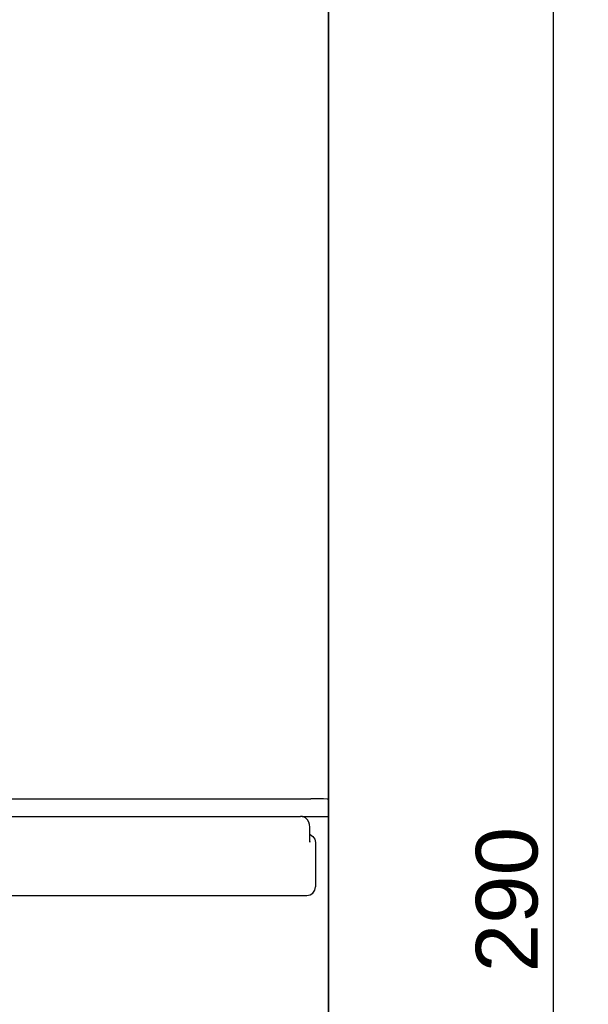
# Model space of a CAD drawing. Extents: x 0 to 841, y 0 to 594.
# Tile 43 of 65: x 332 to 365, y 428 to 484. Entities that reach past the tile are written whole.
import ezdxf
from ezdxf.enums import TextEntityAlignment as Align

# ---------------------------------------------------------------- set-up
doc = ezdxf.new("R2010")
doc.units = 0
doc.header["$LTSCALE"] = 46.255
doc.layers.add('10000_FRONT', color=7, linetype='CONTINUOUS')
doc.layers.add('10100_DIM_FRONT', color=7, linetype='CONTINUOUS')
doc.dimstyles.get("Standard").update_dxf_attribs({"dimtxt": 2.5, "dimasz": 2.5, "dimexe": 1.25, "dimexo": 0.625, "dimtad": 1, "dimcen": 2.5, "dimazin": 3, "dimtfac": 1, "dimtmove": 0, "dimatfit": 3})

# ---------------------------------------------------------------- blocks, each defined once
blk = doc.blocks.new('*D0')
at = {"layer": '10100_DIM_FRONT', "color": 7, "linetype": 'CONTINUOUS'}
for p, q in [((300.088, 565.189), (300.088, 261.991)), ((349.838, 565.189), (349.838, 261.991)), ((300.088, 263.991), (324.963, 263.991)), ((349.838, 263.991), (324.963, 263.991))]:
    blk.add_line(p, q, dxfattribs=at)
for points in [[(303.588, 264.491), (300.088, 263.991), (303.588, 263.491)], [(346.338, 263.491), (349.838, 263.991), (346.338, 264.491)]]:
    blk.add_solid(points, dxfattribs=at)
blk.add_text('49.8', height=3.5, dxfattribs=at).set_placement((323.5, 264.866), (333.75, 264.866), align=Align.FIT)
blk = doc.blocks.new('*D1')
at = {"layer": '10100_DIM_FRONT', "color": 7, "linetype": 'CONTINUOUS'}
for p, q in [((348.338, 566.689), (364.56, 566.689)), ((362.56, 566.689), (362.56, 421.672)), ((362.56, 276.655), (362.56, 421.672)), ((348.338, 276.655), (364.56, 276.655))]:
    blk.add_line(p, q, dxfattribs=at)
for points in [[(363.06, 563.189), (362.56, 566.689), (362.06, 563.189)], [(362.06, 280.155), (362.56, 276.655), (363.06, 280.155)]]:
    blk.add_solid(points, dxfattribs=at)
blk.add_text('290', height=3.5, rotation=90, dxfattribs=at).set_placement((361.685, 429.812), (361.685, 438.062), align=Align.FIT)

msp = doc.modelspace()

# ---------------------------------------------------------------- linework, layer by layer
at = {"layer": '10000_FRONT', "color": 7, "linetype": 'CONTINUOUS'}
for p, q in [((349.838, 278.155), (349.838, 565.189)), ((301.088, 439.659), (348.838, 439.659)), ((349.221, 439.658), (348.838, 439.659)), ((349.545, 439.654), (349.221, 439.658)), ((349.762, 439.648), (349.545, 439.654)), ((349.838, 439.642), (349.762, 439.648)), ((301.68, 438.664), (348.246, 438.664)), ((348.351, 438.653), (348.246, 438.664)), ((348.33, 438.655), (349.838, 438.655)), ((348.524, 438.579), (348.351, 438.653)), ((348.645, 438.463), (348.524, 438.579)), ((348.716, 438.33), (348.645, 438.463)), ((348.749, 438.204), (348.716, 438.33)), ((348.767, 438.058), (348.749, 438.204)), ((348.778, 437.867), (348.767, 438.058)), ((348.777, 437.46), (348.781, 437.657)), ((348.781, 437.657), (348.778, 437.867)), ((348.78, 437.628), (348.785, 437.627)), ((348.785, 437.627), (348.944, 437.521)), ((348.764, 437.238), (348.747, 437.174)), ((348.764, 437.238), (348.769, 437.293)), ((348.769, 437.293), (348.777, 437.46)), ((348.944, 437.521), (349.051, 437.362)), ((349.051, 437.362), (349.088, 437.174)), ((349.088, 437.174), (349.088, 434.654)), ((348.785, 434.202), (348.944, 434.308)), ((348.944, 434.308), (349.051, 434.467)), ((349.051, 434.467), (349.088, 434.654)), ((301.33, 434.164), (348.596, 434.164)), ((348.596, 434.164), (348.785, 434.202))]:
    msp.add_line(p, q, dxfattribs=at)

# ---------------------------------------------------------------- dimensions: what is measured, and where the dimension line sits
at = {"layer": '10100_DIM_FRONT', "color": 7, "linetype": 'CONTINUOUS'}
dim = msp.add_linear_dim(base=(362.56, 276.655), p1=(348.338, 566.689), p2=(348.338, 276.655), angle=270, dimstyle='Standard', dxfattribs=at)
dim.commit()
dim.dimension.update_dxf_attribs({"geometry": '*D1', "text_midpoint": (359.935, 433.937), "dimtype": 128})
dim = msp.add_linear_dim(base=(349.838, 263.991), p1=(300.088, 565.189), p2=(349.838, 565.189), dimstyle='Standard', dxfattribs=at)
dim.commit()
dim.dimension.update_dxf_attribs({"geometry": '*D0', "text_midpoint": (328.625, 266.616), "dimtype": 128})

doc.saveas('drawing.dxf')
